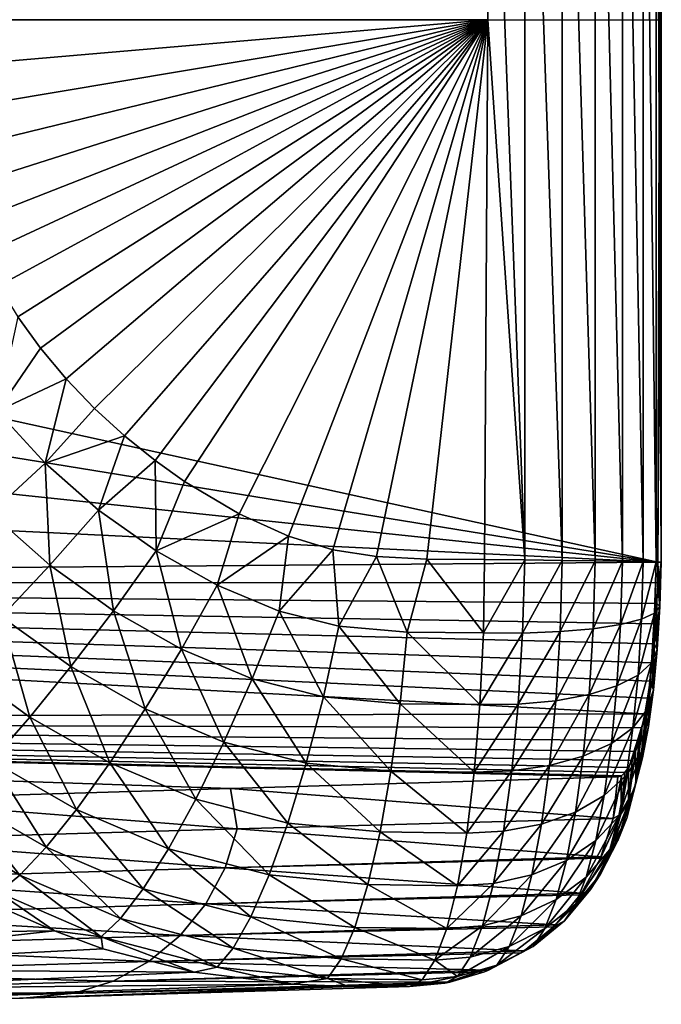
# Model space of a CAD drawing. Header units: metres. Extents: x -160 to 52, y -25 to 25.
# Tile 162 of 168: x 45.57 to 51.58, y -9.22 to 0. Entities that reach past the tile are written whole.
import ezdxf

# ---------------------------------------------------------------- set-up
doc = ezdxf.new("R2010")
doc.units = ezdxf.units.M
doc.layers.add('solid_509089_SW0001', color=7, linetype='CONTINUOUS')

msp = doc.modelspace()

# ---------------------------------------------------------------- linework, layer by layer
at = {"layer": 'solid_509089_SW0001'}
for points in [[(51.214333, 5.071751, 109.850349), (50.958622, 5.067896, 110.148041), (51.214336, -5.071765, 109.850349)], [(51.406994, 5.074914, 109.508453), (51.214333, 5.071751, 109.850349), (51.406994, -5.074929, 109.508446)], [(51.214333, 5.071751, 109.850349), (51.214336, -5.071765, 109.850349), (51.406994, -5.074929, 109.508446)], [(51.529179, 5.077265, 109.135506), (51.406994, 5.074914, 109.508453), (51.529179, -5.077279, 109.135498)], [(51.406994, 5.074914, 109.508453), (51.406994, -5.074929, 109.508446), (51.529179, -5.077279, 109.135498)], [(51.576187, 5.078712, 108.745872), (51.529179, 5.077265, 109.135506), (51.576187, -5.078726, 108.745872)], [(51.529179, 5.077265, 109.135506), (51.529179, -5.077279, 109.135498), (51.576187, -5.078726, 108.745872)], [(51.576187, 5.078712, 108.745872), (51.546276, -5.079215, 108.354942), (51.578033, -0.000007, 108.349342)], [(51.576187, 5.078712, 108.745872), (51.576187, -5.078726, 108.745872), (51.546276, -5.079215, 108.354942)], [(44.68808, -0.000008, 111.595085), (49.955715, -0.000008, 110.66626), (49.924114, 5.053803, 110.671829)], [(44.731598, 0.451551, 111.58741), (44.68808, -0.000008, 111.595085), (49.924114, 5.053803, 110.671829)], [(50.299469, 5.058729, 110.567085), (49.924114, 5.053803, 110.671829), (50.299469, -5.058743, 110.567085)], [(50.299469, -5.058743, 110.567085), (49.924114, 5.053803, 110.671829), (49.955715, -0.000008, 110.66626)], [(50.6497, 5.063499, 110.39006), (50.299469, 5.058729, 110.567085), (50.6497, -5.063514, 110.39006)], [(50.299469, 5.058729, 110.567085), (50.299469, -5.058743, 110.567085), (50.6497, -5.063514, 110.39006)], [(50.958622, 5.067896, 110.148041), (50.6497, 5.063499, 110.39006), (50.958622, -5.067911, 110.148041)], [(50.6497, 5.063499, 110.39006), (50.6497, -5.063514, 110.39006), (50.958622, -5.067911, 110.148041)], [(50.958622, 5.067896, 110.148041), (50.958622, -5.067911, 110.148041), (51.214336, -5.071765, 109.850349)], [(51.546276, -5.079215, 108.354942), (28.431429, -1.32112, -22.908987), (28.426889, 0.000006, -22.947298)], [(51.578033, -0.000007, 108.349342), (51.546276, -5.079215, 108.354942), (28.426889, 0.000006, -22.947298)], [(44.68808, -0.000008, 111.595085), (44.73159, -0.451615, 111.58741), (49.955715, -0.000008, 110.66626)], [(44.73159, -0.451615, 111.58741), (44.794037, -0.864983, 111.576401), (49.955715, -0.000008, 110.66626)], [(44.794037, -0.864983, 111.576401), (44.875404, -1.24026, 111.56205), (49.955715, -0.000008, 110.66626)], [(44.875404, -1.24026, 111.56205), (44.974667, -1.586867, 111.544548), (49.955715, -0.000008, 110.66626)], [(44.974667, -1.586867, 111.544548), (45.090893, -1.906964, 111.524055), (49.955715, -0.000008, 110.66626)], [(45.090893, -1.906964, 111.524055), (45.221138, -2.200969, 111.501091), (49.955715, -0.000008, 110.66626)], [(45.221138, -2.200969, 111.501091), (45.375805, -2.491046, 111.473816), (49.955715, -0.000008, 110.66626)], [(45.375805, -2.491046, 111.473816), (45.557228, -2.781316, 111.441826), (49.955715, -0.000008, 110.66626)], [(45.557228, -2.781316, 111.441826), (45.769722, -3.074393, 111.404358), (49.955715, -0.000008, 110.66626)], [(45.769722, -3.074393, 111.404358), (46.009388, -3.362359, 111.362099), (49.955715, -0.000008, 110.66626)], [(46.009388, -3.362359, 111.362099), (46.274857, -3.640695, 111.315292), (49.955715, -0.000008, 110.66626)], [(46.274857, -3.640695, 111.315292), (46.554619, -3.897638, 111.265961), (49.955715, -0.000008, 110.66626)], [(46.554619, -3.897638, 111.265961), (46.840836, -4.128929, 111.215492), (49.955715, -0.000008, 110.66626)], [(46.840836, -4.128929, 111.215492), (47.114635, -4.323468, 111.167213), (49.955715, -0.000008, 110.66626)], [(47.114635, -4.323468, 111.167213), (47.627178, -4.626386, 111.076843), (49.955715, -0.000008, 110.66626)], [(47.627178, -4.626386, 111.076843), (48.089916, -4.836208, 110.995247), (49.955715, -0.000008, 110.66626)], [(48.089916, -4.836208, 110.995247), (48.503326, -4.964715, 110.922356), (49.955715, -0.000008, 110.66626)], [(48.503326, -4.964715, 110.922356), (48.911285, -5.027077, 110.850418), (49.955715, -0.000008, 110.66626)], [(48.911285, -5.027077, 110.850418), (49.385059, -5.052001, 110.766876), (49.955715, -0.000008, 110.66626)], [(49.385059, -5.052001, 110.766876), (49.924114, -5.053819, 110.671829), (49.955715, -0.000008, 110.66626)], [(50.299469, -5.058743, 110.567085), (49.955715, -0.000008, 110.66626), (49.924114, -5.053819, 110.671829)], [(51.546276, -5.079215, 108.354942), (28.445114, -2.642415, -22.793682), (28.431429, -1.32112, -22.908987)], [(51.546276, -5.079215, 108.354942), (28.468019, -3.95931, -22.601194), (28.445114, -2.642415, -22.793682)], [(45.361607, -3.666738, 111.415878), (45.769722, -3.074393, 111.404358), (45.557228, -2.781316, 111.441826)], [(45.361607, -3.666738, 111.415878), (46.009388, -3.362359, 111.362099), (45.769722, -3.074393, 111.404358)], [(45.361607, -3.666738, 111.415878), (45.812035, -4.153061, 111.336456), (46.009388, -3.362359, 111.362099)], [(45.812035, -4.153061, 111.336456), (46.274857, -3.640695, 111.315292), (46.009388, -3.362359, 111.362099)], [(45.304489, -4.620456, 111.244492), (45.812035, -4.153061, 111.336456), (45.361607, -3.666738, 111.415878)], [(45.812035, -4.153061, 111.336456), (46.554619, -3.897638, 111.265961), (46.274857, -3.640695, 111.315292)], [(51.546276, -5.079215, 108.354942), (28.500273, -5.265942, -22.331493), (28.468019, -3.95931, -22.601194)], [(45.812035, -4.153061, 111.336456), (46.311424, -4.591607, 111.248398), (46.554619, -3.897638, 111.265961)], [(46.311424, -4.591607, 111.248398), (46.840836, -4.128929, 111.215492), (46.554619, -3.897638, 111.265961)], [(46.311424, -4.591607, 111.248398), (46.850662, -4.975053, 111.153313), (46.840836, -4.128929, 111.215492)], [(46.850662, -4.975053, 111.153313), (47.114635, -4.323468, 111.167213), (46.840836, -4.128929, 111.215492)], [(45.304489, -4.620456, 111.244492), (45.855118, -5.107346, 111.1474), (45.812035, -4.153061, 111.336456)], [(45.855118, -5.107346, 111.1474), (46.311424, -4.591607, 111.248398), (45.812035, -4.153061, 111.336456)], [(46.850662, -4.975053, 111.153313), (47.627178, -4.626386, 111.076843), (47.114635, -4.323468, 111.167213)], [(45.855118, -5.107346, 111.1474), (46.45129, -5.534044, 111.042282), (46.311424, -4.591607, 111.248398)], [(46.45129, -5.534044, 111.042282), (46.850662, -4.975053, 111.153313), (46.311424, -4.591607, 111.248398)], [(45.403671, -5.590343, 110.930016), (45.855118, -5.107346, 111.1474), (45.304489, -4.620456, 111.244492)], [(46.850662, -4.975053, 111.153313), (47.421974, -5.295856, 111.052574), (47.627178, -4.626386, 111.076843)], [(47.421974, -5.295856, 111.052574), (48.089916, -4.836208, 110.995247), (47.627178, -4.626386, 111.076843)], [(47.421974, -5.295856, 111.052574), (48.002323, -5.537835, 110.950249), (48.089916, -4.836208, 110.995247)], [(48.002323, -5.537835, 110.950249), (48.503326, -4.964715, 110.922356), (48.089916, -4.836208, 110.995247)], [(46.45129, -5.534044, 111.042282), (47.086563, -5.893137, 110.93026), (46.850662, -4.975053, 111.153313)], [(47.086563, -5.893137, 110.93026), (47.421974, -5.295856, 111.052574), (46.850662, -4.975053, 111.153313)], [(48.002323, -5.537835, 110.950249), (48.560604, -5.677398, 110.851807), (48.503326, -4.964715, 110.922356)], [(48.560604, -5.677398, 110.851807), (48.911285, -5.027077, 110.850418), (48.503326, -4.964715, 110.922356)], [(48.560604, -5.677398, 110.851807), (49.200623, -5.734558, 110.738953), (48.911285, -5.027077, 110.850418)], [(49.200623, -5.734558, 110.738953), (49.385059, -5.052001, 110.766876), (48.911285, -5.027077, 110.850418)], [(49.200623, -5.734558, 110.738953), (49.912888, -5.741378, 110.613365), (49.385059, -5.052001, 110.766876)], [(49.912888, -5.741378, 110.613365), (49.924114, -5.053819, 110.671829), (49.385059, -5.052001, 110.766876)], [(50.299469, -5.058743, 110.567085), (49.924114, -5.053819, 110.671829), (49.912888, -5.741378, 110.613365)], [(50.299469, -5.058743, 110.567085), (49.912888, -5.741378, 110.613365), (50.280067, -5.744353, 110.509758)], [(50.299469, -5.058743, 110.567085), (50.280067, -5.744353, 110.509758), (50.6497, -5.063514, 110.39006)], [(50.280067, -5.744353, 110.509758), (50.630856, -5.729821, 110.334373), (50.6497, -5.063514, 110.39006)], [(50.6497, -5.063514, 110.39006), (50.630856, -5.729821, 110.334373), (50.958622, -5.067911, 110.148041)], [(50.630856, -5.729821, 110.334373), (50.940681, -5.702583, 110.095024), (50.958622, -5.067911, 110.148041)], [(50.958622, -5.067911, 110.148041), (50.940681, -5.702583, 110.095024), (51.214336, -5.071765, 109.850349)], [(51.546276, -5.079215, 108.354942), (51.542194, -5.272794, 108.346222), (28.500273, -5.265942, -22.331493)], [(45.403671, -5.590343, 110.930016), (46.053116, -6.057769, 110.815506), (45.855118, -5.107346, 111.1474)], [(46.053116, -6.057769, 110.815506), (46.45129, -5.534044, 111.042282), (45.855118, -5.107346, 111.1474)], [(50.940681, -5.702583, 110.095024), (51.197617, -5.663687, 109.800934), (51.214336, -5.071765, 109.850349)], [(51.214336, -5.071765, 109.850349), (51.197617, -5.663687, 109.800934), (51.406994, -5.074929, 109.508446)], [(51.197617, -5.663687, 109.800934), (51.391769, -5.614631, 109.463417), (51.406994, -5.074929, 109.508446)], [(51.406994, -5.074929, 109.508446), (51.391769, -5.614631, 109.463417), (51.529179, -5.077279, 109.135498)], [(51.391769, -5.614631, 109.463417), (51.515659, -5.557305, 109.095474), (51.529179, -5.077279, 109.135498)], [(51.529179, -5.077279, 109.135498), (51.515659, -5.557305, 109.095474), (51.576187, -5.078726, 108.745872)], [(51.515659, -5.557305, 109.095474), (51.564518, -5.493915, 108.711266), (51.576187, -5.078726, 108.745872)], [(51.564518, -5.493915, 108.711266), (51.542194, -5.272794, 108.346222), (51.546276, -5.079215, 108.354942)], [(51.576187, -5.078726, 108.745872), (51.564518, -5.493915, 108.711266), (51.546276, -5.079215, 108.354942)], [(51.424736, -6.498399, 107.783943), (28.541954, -6.556033, -21.985313), (28.500273, -5.265942, -22.331493)], [(51.449936, -6.351739, 107.913292), (51.424736, -6.498399, 107.783943), (28.500273, -5.265942, -22.331493)], [(51.472721, -6.192466, 108.028137), (51.449936, -6.351739, 107.913292), (28.500273, -5.265942, -22.331493)], [(51.492794, -6.022345, 108.127007), (51.472721, -6.192466, 108.028137), (28.500273, -5.265942, -22.331493)], [(51.509945, -5.843221, 108.208969), (51.492794, -6.022345, 108.127007), (28.500273, -5.265942, -22.331493)], [(51.524002, -5.656761, 108.273262), (51.509945, -5.843221, 108.208969), (28.500273, -5.265942, -22.331493)], [(51.534763, -5.465715, 108.318993), (51.524002, -5.656761, 108.273262), (28.500273, -5.265942, -22.331493)], [(51.542194, -5.272794, 108.346222), (51.534763, -5.465715, 108.318993), (28.500273, -5.265942, -22.331493)], [(47.086563, -5.893137, 110.93026), (47.747932, -6.170869, 110.813644), (47.421974, -5.295856, 111.052574)], [(47.747932, -6.170869, 110.813644), (48.002323, -5.537835, 110.950249), (47.421974, -5.295856, 111.052574)], [(51.564518, -5.493915, 108.711266), (51.534763, -5.465715, 108.318993), (51.542194, -5.272794, 108.346222)], [(51.48756, -6.023388, 108.974617), (51.540287, -5.897044, 108.606812), (51.564518, -5.493915, 108.711266)], [(51.515659, -5.557305, 109.095474), (51.48756, -6.023388, 108.974617), (51.564518, -5.493915, 108.711266)], [(51.540287, -5.897044, 108.606812), (51.524002, -5.656761, 108.273262), (51.534763, -5.465715, 108.318993)], [(51.564518, -5.493915, 108.711266), (51.540287, -5.897044, 108.606812), (51.534763, -5.465715, 108.318993)], [(44.971146, -6.026333, 110.602753), (45.668629, -6.53069, 110.479767), (45.403671, -5.590343, 110.930016)], [(45.668629, -6.53069, 110.479767), (46.053116, -6.057769, 110.815506), (45.403671, -5.590343, 110.930016)], [(46.053116, -6.057769, 110.815506), (46.748226, -6.452948, 110.69294), (46.45129, -5.534044, 111.042282)], [(46.748226, -6.452948, 110.69294), (47.086563, -5.893137, 110.93026), (46.45129, -5.534044, 111.042282)], [(47.747932, -6.170869, 110.813644), (48.415638, -6.339761, 110.695908), (48.002323, -5.537835, 110.950249)], [(48.415638, -6.339761, 110.695908), (48.560604, -5.677398, 110.851807), (48.002323, -5.537835, 110.950249)], [(51.162834, -6.238416, 109.651733), (51.360107, -6.138658, 109.327454), (51.391769, -5.614631, 109.463417)], [(51.197617, -5.663687, 109.800934), (51.162834, -6.238416, 109.651733), (51.391769, -5.614631, 109.463417)], [(51.360107, -6.138658, 109.327454), (51.48756, -6.023388, 108.974617), (51.515659, -5.557305, 109.095474)], [(51.391769, -5.614631, 109.463417), (51.360107, -6.138658, 109.327454), (51.515659, -5.557305, 109.095474)], [(48.415638, -6.339761, 110.695908), (49.133457, -6.405928, 110.569344), (48.560604, -5.677398, 110.851807)], [(49.133457, -6.405928, 110.569344), (49.200623, -5.734558, 110.738953), (48.560604, -5.677398, 110.851807)], [(50.591614, -6.376774, 110.166252), (50.903339, -6.31882, 109.934967), (50.940681, -5.702583, 110.095024)], [(50.630856, -5.729821, 110.334373), (50.591614, -6.376774, 110.166252), (50.940681, -5.702583, 110.095024)], [(50.903339, -6.31882, 109.934967), (51.162834, -6.238416, 109.651733), (51.197617, -5.663687, 109.800934)], [(50.940681, -5.702583, 110.095024), (50.903339, -6.31882, 109.934967), (51.197617, -5.663687, 109.800934)], [(51.540287, -5.897044, 108.606812), (51.509945, -5.843221, 108.208969), (51.524002, -5.656761, 108.273262)], [(49.133457, -6.405928, 110.569344), (49.880524, -6.413723, 110.437614), (49.200623, -5.734558, 110.738953)], [(49.880524, -6.413723, 110.437614), (49.912888, -5.741378, 110.613365), (49.200623, -5.734558, 110.738953)], [(50.280067, -5.744353, 110.509758), (49.912888, -5.741378, 110.613365), (49.880524, -6.413723, 110.437614)], [(50.280067, -5.744353, 110.509758), (49.880524, -6.413723, 110.437614), (50.239658, -6.410047, 110.336678)], [(50.239658, -6.410047, 110.336678), (50.591614, -6.376774, 110.166252), (50.630856, -5.729821, 110.334373)], [(50.280067, -5.744353, 110.509758), (50.239658, -6.410047, 110.336678), (50.630856, -5.729821, 110.334373)], [(46.748226, -6.452948, 110.69294), (47.484795, -6.764229, 110.563057), (47.086563, -5.893137, 110.93026)], [(47.484795, -6.764229, 110.563057), (47.747932, -6.170869, 110.813644), (47.086563, -5.893137, 110.93026)], [(51.445789, -6.460611, 108.776474), (51.504272, -6.275209, 108.435555), (51.540287, -5.897044, 108.606812)], [(51.48756, -6.023388, 108.974617), (51.445789, -6.460611, 108.776474), (51.540287, -5.897044, 108.606812)], [(51.504272, -6.275209, 108.435555), (51.492794, -6.022345, 108.127007), (51.509945, -5.843221, 108.208969)], [(51.540287, -5.897044, 108.606812), (51.504272, -6.275209, 108.435555), (51.509945, -5.843221, 108.208969)], [(45.309925, -6.938817, 110.045151), (45.668629, -6.53069, 110.479767), (44.971146, -6.026333, 110.602753)], [(45.668629, -6.53069, 110.479767), (46.417706, -6.958619, 110.347687), (46.053116, -6.057769, 110.815506)], [(46.417706, -6.958619, 110.347687), (46.748226, -6.452948, 110.69294), (46.053116, -6.057769, 110.815506)], [(51.313034, -6.630239, 109.104546), (51.445789, -6.460611, 108.776474), (51.48756, -6.023388, 108.974617)], [(51.360107, -6.138658, 109.327454), (51.313034, -6.630239, 109.104546), (51.48756, -6.023388, 108.974617)], [(51.504272, -6.275209, 108.435555), (51.472721, -6.192466, 108.028137), (51.492794, -6.022345, 108.127007)], [(47.484795, -6.764229, 110.563057), (48.255013, -6.961109, 110.427246), (47.747932, -6.170869, 110.813644)], [(48.255013, -6.961109, 110.427246), (48.415638, -6.339761, 110.695908), (47.747932, -6.170869, 110.813644)], [(51.111118, -6.777562, 109.407112), (51.313034, -6.630239, 109.104546), (51.360107, -6.138658, 109.327454)], [(51.162834, -6.238416, 109.651733), (51.111118, -6.777562, 109.407112), (51.360107, -6.138658, 109.327454)], [(50.847813, -6.896905, 109.672539), (51.111118, -6.777562, 109.407112), (51.162834, -6.238416, 109.651733)], [(50.903339, -6.31882, 109.934967), (50.847813, -6.896905, 109.672539), (51.162834, -6.238416, 109.651733)], [(51.457634, -6.617256, 108.202629), (51.449936, -6.351739, 107.913292), (51.472721, -6.192466, 108.028137)], [(51.504272, -6.275209, 108.435555), (51.457634, -6.617256, 108.202629), (51.472721, -6.192466, 108.028137)], [(48.255013, -6.961109, 110.427246), (49.047653, -7.036173, 110.287483), (48.415638, -6.339761, 110.695908)], [(49.047653, -7.036173, 110.287483), (49.133457, -6.405928, 110.569344), (48.415638, -6.339761, 110.695908)], [(50.53326, -6.983675, 109.890602), (50.847813, -6.896905, 109.672539), (50.903339, -6.31882, 109.934967)], [(50.591614, -6.376774, 110.166252), (50.53326, -6.983675, 109.890602), (50.903339, -6.31882, 109.934967)], [(51.391705, -6.856081, 108.506996), (51.457634, -6.617256, 108.202629), (51.504272, -6.275209, 108.435555)], [(51.445789, -6.460611, 108.776474), (51.391705, -6.856081, 108.506996), (51.504272, -6.275209, 108.435555)], [(51.457634, -6.617256, 108.202629), (51.424736, -6.498399, 107.783943), (51.449936, -6.351739, 107.913292)], [(46.417706, -6.958619, 110.347687), (47.221626, -7.300231, 110.205933), (46.748226, -6.452948, 110.69294)], [(47.221626, -7.300231, 110.205933), (47.484795, -6.764229, 110.563057), (46.748226, -6.452948, 110.69294)], [(49.047653, -7.036173, 110.287483), (49.828049, -7.044936, 110.149879), (49.133457, -6.405928, 110.569344)], [(49.828049, -7.044936, 110.149879), (49.880524, -6.413723, 110.437614), (49.133457, -6.405928, 110.569344)], [(50.239658, -6.410047, 110.336678), (49.880524, -6.413723, 110.437614), (49.828049, -7.044936, 110.149879)], [(50.239658, -6.410047, 110.336678), (49.828049, -7.044936, 110.149879), (50.179569, -7.03453, 110.052902)], [(50.179569, -7.03453, 110.052902), (50.53326, -6.983675, 109.890602), (50.591614, -6.376774, 110.166252)], [(50.239658, -6.410047, 110.336678), (50.179569, -7.03453, 110.052902), (50.591614, -6.376774, 110.166252)], [(51.424736, -6.498399, 107.783943), (51.397343, -6.63131, 107.641159), (28.541954, -6.556033, -21.985313)], [(45.309925, -6.938817, 110.045151), (46.105526, -7.395129, 109.904861), (45.668629, -6.53069, 110.479767)], [(46.105526, -7.395129, 109.904861), (46.417706, -6.958619, 110.347687), (45.668629, -6.53069, 110.479767)], [(51.252087, -7.074879, 108.801361), (51.391705, -6.856081, 108.506996), (51.445789, -6.460611, 108.776474)], [(51.313034, -6.630239, 109.104546), (51.252087, -7.074879, 108.801361), (51.445789, -6.460611, 108.776474)], [(51.401897, -6.912918, 107.915154), (51.397343, -6.63131, 107.641159), (51.424736, -6.498399, 107.783943)], [(51.457634, -6.617256, 108.202629), (51.401897, -6.912918, 107.915154), (51.424736, -6.498399, 107.783943)], [(47.546543, -7.198407, 85.858658), (44.1064, -7.301301, 66.359367), (28.541954, -6.556033, -21.985313)], [(51.170666, -7.08964, 106.400894), (47.546543, -7.198407, 85.858658), (28.541954, -6.556033, -21.985313)], [(51.204178, -7.079349, 106.589897), (51.170666, -7.08964, 106.400894), (28.541954, -6.556033, -21.985313)], [(51.237892, -7.050257, 106.778122), (51.204178, -7.079349, 106.589897), (28.541954, -6.556033, -21.985313)], [(51.271587, -7.002396, 106.964386), (51.237892, -7.050257, 106.778122), (28.541954, -6.556033, -21.985313)], [(51.304794, -6.93573, 107.146027), (51.271587, -7.002396, 106.964386), (28.541954, -6.556033, -21.985313)], [(51.337025, -6.851128, 107.320419), (51.304794, -6.93573, 107.146027), (28.541954, -6.556033, -21.985313)], [(51.367985, -6.749352, 107.486031), (51.337025, -6.851128, 107.320419), (28.541954, -6.556033, -21.985313)], [(51.397343, -6.63131, 107.641159), (51.367985, -6.749352, 107.486031), (28.541954, -6.556033, -21.985313)], [(51.044159, -7.265227, 109.074409), (51.252087, -7.074879, 108.801361), (51.313034, -6.630239, 109.104546)], [(51.111118, -6.777562, 109.407112), (51.044159, -7.265227, 109.074409), (51.313034, -6.630239, 109.104546)], [(51.327084, -7.197926, 108.174377), (51.401897, -6.912918, 107.915154), (51.457634, -6.617256, 108.202629)], [(51.391705, -6.856081, 108.506996), (51.327084, -7.197926, 108.174377), (51.457634, -6.617256, 108.202629)], [(51.338856, -7.15317, 107.581772), (51.367985, -6.749352, 107.486031), (51.397343, -6.63131, 107.641159)], [(51.401897, -6.912918, 107.915154), (51.338856, -7.15317, 107.581772), (51.397343, -6.63131, 107.641159)], [(47.221626, -7.300231, 110.205933), (48.084293, -7.522762, 110.053825), (47.484795, -6.764229, 110.563057)], [(48.084293, -7.522762, 110.053825), (48.255013, -6.961109, 110.427246), (47.484795, -6.764229, 110.563057)], [(50.775925, -7.419795, 109.31562), (51.044159, -7.265227, 109.074409), (51.111118, -6.777562, 109.407112)], [(50.847813, -6.896905, 109.672539), (50.775925, -7.419795, 109.31562), (51.111118, -6.777562, 109.407112)], [(51.338856, -7.15317, 107.581772), (51.337025, -6.851128, 107.320419), (51.367985, -6.749352, 107.486031)], [(50.45771, -7.53263, 109.515694), (50.775925, -7.419795, 109.31562), (50.847813, -6.896905, 109.672539)], [(50.53326, -6.983675, 109.890602), (50.45771, -7.53263, 109.515694), (50.847813, -6.896905, 109.672539)], [(51.179279, -7.459233, 108.427155), (51.327084, -7.197926, 108.174377), (51.391705, -6.856081, 108.506996)], [(51.252087, -7.074879, 108.801361), (51.179279, -7.459233, 108.427155), (51.391705, -6.856081, 108.506996)], [(51.254013, -7.475711, 107.788635), (51.338856, -7.15317, 107.581772), (51.401897, -6.912918, 107.915154)], [(51.327084, -7.197926, 108.174377), (51.254013, -7.475711, 107.788635), (51.401897, -6.912918, 107.915154)], [(51.270504, -7.330849, 107.212509), (51.304794, -6.93573, 107.146027), (51.337025, -6.851128, 107.320419)], [(51.338856, -7.15317, 107.581772), (51.270504, -7.330849, 107.212509), (51.337025, -6.851128, 107.320419)], [(44.9883, -7.270111, 109.524712), (45.821629, -7.74954, 109.377769), (45.309925, -6.938817, 110.045151)], [(45.821629, -7.74954, 109.377769), (46.105526, -7.395129, 109.904861), (45.309925, -6.938817, 110.045151)], [(46.105526, -7.395129, 109.904861), (46.967171, -7.762944, 109.75293), (46.417706, -6.958619, 110.347687)], [(46.967171, -7.762944, 109.75293), (47.221626, -7.300231, 110.205933), (46.417706, -6.958619, 110.347687)], [(48.084293, -7.522762, 110.053825), (48.946037, -7.606242, 109.901878), (48.255013, -6.961109, 110.427246)], [(48.946037, -7.606242, 109.901878), (49.047653, -7.036173, 110.287483), (48.255013, -6.961109, 110.427246)], [(50.101772, -7.599389, 109.666946), (50.45771, -7.53263, 109.515694), (50.53326, -6.983675, 109.890602)], [(50.179569, -7.03453, 110.052902), (50.101772, -7.599389, 109.666946), (50.53326, -6.983675, 109.890602)], [(51.198895, -7.440592, 106.81797), (51.237892, -7.050257, 106.778122), (51.271587, -7.002396, 106.964386)], [(51.270504, -7.330849, 107.212509), (51.198895, -7.440592, 106.81797), (51.271587, -7.002396, 106.964386)], [(51.270504, -7.330849, 107.212509), (51.271587, -7.002396, 106.964386), (51.304794, -6.93573, 107.146027)], [(51.126369, -7.479073, 106.410767), (47.546543, -7.198407, 85.858658), (51.170666, -7.08964, 106.400894)], [(48.946037, -7.606242, 109.901878), (49.757145, -7.615931, 109.758858), (49.047653, -7.036173, 110.287483)], [(49.757145, -7.615931, 109.758858), (49.828049, -7.044936, 110.149879), (49.047653, -7.036173, 110.287483)], [(50.179569, -7.03453, 110.052902), (49.828049, -7.044936, 110.149879), (49.757145, -7.615931, 109.758858)], [(50.179569, -7.03453, 110.052902), (49.757145, -7.615931, 109.758858), (50.101772, -7.599389, 109.666946)], [(50.964176, -7.686776, 108.66375), (51.179279, -7.459233, 108.427155), (51.252087, -7.074879, 108.801361)], [(51.044159, -7.265227, 109.074409), (50.964176, -7.686776, 108.66375), (51.252087, -7.074879, 108.801361)], [(51.126369, -7.479073, 106.410767), (51.170666, -7.08964, 106.400894), (51.204178, -7.079349, 106.589897)], [(51.198895, -7.440592, 106.81797), (51.126369, -7.479073, 106.410767), (51.204178, -7.079349, 106.589897)], [(51.198895, -7.440592, 106.81797), (51.204178, -7.079349, 106.589897), (51.237892, -7.050257, 106.778122)], [(51.174816, -7.681152, 107.361359), (51.270504, -7.330849, 107.212509), (51.338856, -7.15317, 107.581772)], [(51.254013, -7.475711, 107.788635), (51.174816, -7.681152, 107.361359), (51.338856, -7.15317, 107.581772)], [(47.609028, -7.575386, 86.462868), (44.1064, -7.301301, 66.359367), (47.546543, -7.198407, 85.858658)], [(44.713882, -7.514826, 108.93412), (45.575058, -8.011374, 108.782272), (44.9883, -7.270111, 109.524712)], [(45.575058, -8.011374, 108.782272), (45.821629, -7.74954, 109.377769), (44.9883, -7.270111, 109.524712)], [(51.126369, -7.479073, 106.410767), (47.609028, -7.575386, 86.462868), (47.546543, -7.198407, 85.858658)], [(50.690056, -7.871795, 108.875061), (50.964176, -7.686776, 108.66375), (51.044159, -7.265227, 109.074409)], [(50.775925, -7.419795, 109.31562), (50.690056, -7.871795, 108.875061), (51.044159, -7.265227, 109.074409)], [(51.096966, -7.771564, 107.993164), (51.254013, -7.475711, 107.788635), (51.327084, -7.197926, 108.174377)], [(51.179279, -7.459233, 108.427155), (51.096966, -7.771564, 107.993164), (51.327084, -7.197926, 108.174377)], [(44.086529, -7.679173, 66.495338), (44.1064, -7.301301, 66.359367), (47.609028, -7.575386, 86.462868)], [(46.967171, -7.762944, 109.75293), (47.909473, -8.007875, 109.586777), (47.221626, -7.300231, 110.205933)], [(47.909473, -8.007875, 109.586777), (48.084293, -7.522762, 110.053825), (47.221626, -7.300231, 110.205933)], [(51.091888, -7.808045, 106.904831), (51.198895, -7.440592, 106.81797), (51.270504, -7.330849, 107.212509)], [(51.174816, -7.681152, 107.361359), (51.091888, -7.808045, 106.904831), (51.270504, -7.330849, 107.212509)], [(45.821629, -7.74954, 109.377769), (46.729874, -8.138641, 109.217621), (46.105526, -7.395129, 109.904861)], [(46.729874, -8.138641, 109.217621), (46.967171, -7.762944, 109.75293), (46.105526, -7.395129, 109.904861)], [(50.367477, -8.007164, 109.05294), (50.690056, -7.871795, 108.875061), (50.775925, -7.419795, 109.31562)], [(50.45771, -7.53263, 109.515694), (50.367477, -8.007164, 109.05294), (50.775925, -7.419795, 109.31562)], [(50.873768, -8.029336, 108.187477), (51.096966, -7.771564, 107.993164), (51.179279, -7.459233, 108.427155)], [(50.964176, -7.686776, 108.66375), (50.873768, -8.029336, 108.187477), (51.179279, -7.459233, 108.427155)], [(51.198895, -7.440592, 106.81797), (51.007942, -7.852537, 106.433632), (51.013302, -7.839887, 106.432625)], [(51.091888, -7.808045, 106.904831), (51.007942, -7.852537, 106.433632), (51.198895, -7.440592, 106.81797)], [(51.198895, -7.440592, 106.81797), (51.013302, -7.839887, 106.432625), (51.126369, -7.479073, 106.410767)], [(45.373627, -8.172899, 108.136307), (45.575058, -8.011374, 108.782272), (44.713882, -7.514826, 108.93412)], [(51.126369, -7.479073, 106.410767), (51.013302, -7.839887, 106.432625), (47.609028, -7.575386, 86.462868)], [(47.909473, -8.007875, 109.586777), (48.831989, -8.098909, 109.424118), (48.084293, -7.522762, 110.053825)], [(48.831989, -8.098909, 109.424118), (48.946037, -7.606242, 109.901878), (48.084293, -7.522762, 110.053825)], [(50.008858, -8.087671, 109.190544), (50.367477, -8.007164, 109.05294), (50.45771, -7.53263, 109.515694)], [(50.101772, -7.599389, 109.666946), (50.008858, -8.087671, 109.190544), (50.45771, -7.53263, 109.515694)], [(51.007782, -8.002557, 107.512436), (51.174816, -7.681152, 107.361359), (51.254013, -7.475711, 107.788635)], [(51.096966, -7.771564, 107.993164), (51.007782, -8.002557, 107.512436), (51.254013, -7.475711, 107.788635)], [(44.086529, -7.679173, 66.495338), (47.609028, -7.575386, 86.462868), (47.49543, -7.941836, 86.484833)], [(51.013302, -7.839887, 106.432625), (47.49543, -7.941836, 86.484833), (47.609028, -7.575386, 86.462868)], [(48.831989, -8.098909, 109.424118), (49.67009, -8.109438, 109.276337), (48.946037, -7.606242, 109.901878)], [(49.67009, -8.109438, 109.276337), (49.757145, -7.615931, 109.758858), (48.946037, -7.606242, 109.901878)], [(50.101772, -7.599389, 109.666946), (49.757145, -7.615931, 109.758858), (49.67009, -8.109438, 109.276337)], [(50.101772, -7.599389, 109.666946), (49.67009, -8.109438, 109.276337), (50.008858, -8.087671, 109.190544)], [(43.973507, -8.044638, 66.517197), (44.086529, -7.679173, 66.495338), (47.49543, -7.941836, 86.484833)], [(50.593006, -8.239102, 108.364105), (50.873768, -8.029336, 108.187477), (50.964176, -7.686776, 108.66375)], [(50.690056, -7.871795, 108.875061), (50.593006, -8.239102, 108.364105), (50.964176, -7.686776, 108.66375)], [(50.914421, -8.145235, 106.998779), (51.091888, -7.808045, 106.904831), (51.174816, -7.681152, 107.361359)], [(51.007782, -8.002557, 107.512436), (50.914421, -8.145235, 106.998779), (51.174816, -7.681152, 107.361359)], [(45.575058, -8.011374, 108.782272), (46.517578, -8.416208, 108.616074), (45.821629, -7.74954, 109.377769)], [(46.517578, -8.416208, 108.616074), (46.729874, -8.138641, 109.217621), (45.821629, -7.74954, 109.377769)], [(46.729874, -8.138641, 109.217621), (47.736675, -8.401922, 109.040092), (46.967171, -7.762944, 109.75293)], [(47.736675, -8.401922, 109.040092), (47.909473, -8.007875, 109.586777), (46.967171, -7.762944, 109.75293)], [(50.775829, -8.282687, 107.659912), (51.007782, -8.002557, 107.512436), (51.096966, -7.771564, 107.993164)], [(50.873768, -8.029336, 108.187477), (50.775829, -8.282687, 107.659912), (51.096966, -7.771564, 107.993164)], [(51.091888, -7.808045, 106.904831), (50.81995, -8.195261, 106.468613), (50.831566, -8.178066, 106.466476)], [(50.914421, -8.145235, 106.998779), (50.81995, -8.195261, 106.468613), (51.091888, -7.808045, 106.904831)], [(51.091888, -7.808045, 106.904831), (50.831566, -8.178066, 106.466476), (51.007942, -7.852537, 106.433632)], [(51.013302, -7.839887, 106.432625), (51.007942, -7.852537, 106.433632), (47.49543, -7.941836, 86.484833)], [(51.007942, -7.852537, 106.433632), (50.831566, -8.178066, 106.466476), (47.49543, -7.941836, 86.484833)], [(50.265495, -8.392785, 108.516228), (50.593006, -8.239102, 108.364105), (50.690056, -7.871795, 108.875061)], [(50.367477, -8.007164, 109.05294), (50.265495, -8.392785, 108.516228), (50.690056, -7.871795, 108.875061)], [(43.973507, -8.044638, 66.517197), (47.49543, -7.941836, 86.484833), (47.314884, -8.279397, 86.518456)], [(45.373627, -8.172899, 108.136307), (46.337227, -8.587442, 107.9664), (45.575058, -8.011374, 108.782272)], [(46.337227, -8.587442, 107.9664), (46.517578, -8.416208, 108.616074), (45.575058, -8.011374, 108.782272)], [(50.831566, -8.178066, 106.466476), (47.314884, -8.279397, 86.518456), (47.49543, -7.941836, 86.484833)], [(47.736675, -8.401922, 109.040092), (48.70929, -8.499292, 108.868599), (47.909473, -8.007875, 109.586777)], [(48.70929, -8.499292, 108.868599), (48.831989, -8.098909, 109.424118), (47.909473, -8.007875, 109.586777)], [(49.903847, -8.484466, 108.638008), (50.265495, -8.392785, 108.516228), (50.367477, -8.007164, 109.05294)], [(50.008858, -8.087671, 109.190544), (49.903847, -8.484466, 108.638008), (50.367477, -8.007164, 109.05294)], [(50.673328, -8.439178, 107.096199), (50.914421, -8.145235, 106.998779), (51.007782, -8.002557, 107.512436)], [(50.775829, -8.282687, 107.659912), (50.673328, -8.439178, 107.096199), (51.007782, -8.002557, 107.512436)], [(43.793903, -8.381446, 66.550652), (43.973507, -8.044638, 66.517197), (47.314884, -8.279397, 86.518456)], [(48.70929, -8.499292, 108.868599), (49.569633, -8.51053, 108.716896), (48.831989, -8.098909, 109.424118)], [(49.569633, -8.51053, 108.716896), (49.67009, -8.109438, 109.276337), (48.831989, -8.098909, 109.424118)], [(50.008858, -8.087671, 109.190544), (49.67009, -8.109438, 109.276337), (49.569633, -8.51053, 108.716896)], [(50.008858, -8.087671, 109.190544), (49.569633, -8.51053, 108.716896), (49.903847, -8.484466, 108.638008)], [(50.487888, -8.510757, 107.798111), (50.775829, -8.282687, 107.659912), (50.873768, -8.029336, 108.187477)], [(50.593006, -8.239102, 108.364105), (50.487888, -8.510757, 107.798111), (50.873768, -8.029336, 108.187477)], [(45.373627, -8.172899, 108.136307), (45.422089, -8.323303, 107.461769), (45.898281, -8.533167, 107.370003)], [(45.373627, -8.172899, 108.136307), (45.898281, -8.533167, 107.370003), (46.337227, -8.587442, 107.9664)], [(46.517578, -8.416208, 108.616074), (47.571934, -8.693133, 108.430168), (46.729874, -8.138641, 109.217621)], [(47.571934, -8.693133, 108.430168), (47.736675, -8.401922, 109.040092), (46.729874, -8.138641, 109.217621)], [(50.831566, -8.178066, 106.466476), (50.81995, -8.195261, 106.468613), (47.314884, -8.279397, 86.518456)], [(50.81995, -8.195261, 106.468613), (50.589294, -8.474511, 106.51078), (47.314884, -8.279397, 86.518456)], [(50.914421, -8.145235, 106.998779), (50.56963, -8.494046, 106.514351), (50.589294, -8.474511, 106.51078)], [(50.673328, -8.439178, 107.096199), (50.56963, -8.494046, 106.514351), (50.914421, -8.145235, 106.998779)], [(50.914421, -8.145235, 106.998779), (50.589294, -8.474511, 106.51078), (50.81995, -8.195261, 106.468613)], [(43.793903, -8.381446, 66.550652), (47.314884, -8.279397, 86.518456), (47.074066, -8.575605, 86.5625)], [(50.589294, -8.474511, 106.51078), (47.074066, -8.575605, 86.5625), (47.314884, -8.279397, 86.518456)], [(50.155045, -8.677985, 107.921707), (50.487888, -8.510757, 107.798111), (50.593006, -8.239102, 108.364105)], [(50.265495, -8.392785, 108.516228), (50.155045, -8.677985, 107.921707), (50.593006, -8.239102, 108.364105)], [(50.377888, -8.678557, 107.193336), (50.673328, -8.439178, 107.096199), (50.775829, -8.282687, 107.659912)], [(50.487888, -8.510757, 107.798111), (50.377888, -8.678557, 107.193336), (50.775829, -8.282687, 107.659912)], [(45.898281, -8.533167, 107.370003), (45.422089, -8.323303, 107.461769), (41.755165, -8.580734, 87.297905)], [(43.55431, -8.677236, 66.594475), (43.793903, -8.381446, 66.550652), (47.074066, -8.575605, 86.5625)], [(46.337227, -8.587442, 107.9664), (47.420872, -8.872817, 107.775322), (46.517578, -8.416208, 108.616074)], [(47.420872, -8.872817, 107.775322), (47.571934, -8.693133, 108.430168), (46.517578, -8.416208, 108.616074)], [(50.589294, -8.474511, 106.51078), (50.56963, -8.494046, 106.514351), (47.074066, -8.575605, 86.5625)], [(47.571934, -8.693133, 108.430168), (48.581978, -8.795298, 108.252068), (47.736675, -8.401922, 109.040092)], [(48.581978, -8.795298, 108.252068), (48.70929, -8.499292, 108.868599), (47.736675, -8.401922, 109.040092)], [(49.790123, -8.777931, 108.025948), (50.155045, -8.677985, 107.921707), (50.265495, -8.392785, 108.516228)], [(49.903847, -8.484466, 108.638008), (49.790123, -8.777931, 108.025948), (50.265495, -8.392785, 108.516228)], [(50.673328, -8.439178, 107.096199), (50.266628, -8.73739, 106.569099), (50.295479, -8.718212, 106.563904)], [(50.377888, -8.678557, 107.193336), (50.266628, -8.73739, 106.569099), (50.673328, -8.439178, 107.096199)], [(50.673328, -8.439178, 107.096199), (50.295479, -8.718212, 106.563904), (50.56963, -8.494046, 106.514351)], [(45.898281, -8.533167, 107.370003), (41.755165, -8.580734, 87.297905), (42.700832, -8.887353, 87.131157)], [(46.353065, -8.699855, 107.282684), (45.898281, -8.533167, 107.370003), (42.700832, -8.887353, 87.131157)], [(46.337227, -8.587442, 107.9664), (45.898281, -8.533167, 107.370003), (46.353065, -8.699855, 107.282684)], [(50.56963, -8.494046, 106.514351), (50.295479, -8.718212, 106.563904), (47.074066, -8.575605, 86.5625)], [(48.581978, -8.795298, 108.252068), (49.458946, -8.807076, 108.097435), (48.70929, -8.499292, 108.868599)], [(49.458946, -8.807076, 108.097435), (49.569633, -8.51053, 108.716896), (48.70929, -8.499292, 108.868599)], [(49.903847, -8.484466, 108.638008), (49.569633, -8.51053, 108.716896), (49.458946, -8.807076, 108.097435)], [(49.903847, -8.484466, 108.638008), (49.458946, -8.807076, 108.097435), (49.790123, -8.777931, 108.025948)], [(50.039482, -8.854153, 107.286446), (50.377888, -8.678557, 107.193336), (50.487888, -8.510757, 107.798111)], [(50.155045, -8.677985, 107.921707), (50.039482, -8.854153, 107.286446), (50.487888, -8.510757, 107.798111)], [(43.55431, -8.677236, 66.594475), (47.074066, -8.575605, 86.5625), (46.78186, -8.819527, 86.615334)], [(46.337227, -8.587442, 107.9664), (46.353065, -8.699855, 107.282684), (47.204884, -8.92026, 107.120918)], [(46.337227, -8.587442, 107.9664), (47.204884, -8.92026, 107.120918), (47.420872, -8.872817, 107.775322)], [(50.295479, -8.718212, 106.563904), (46.78186, -8.819527, 86.615334), (47.074066, -8.575605, 86.5625)], [(47.204884, -8.92026, 107.120918), (46.353065, -8.699855, 107.282684), (42.700832, -8.887353, 87.131157)], [(43.263523, -8.921151, 66.647057), (43.55431, -8.677236, 66.594475), (46.78186, -8.819527, 86.615334)], [(50.295479, -8.718212, 106.563904), (50.266628, -8.73739, 106.569099), (46.78186, -8.819527, 86.615334)], [(50.266628, -8.73739, 106.569099), (49.961037, -8.900121, 106.623871), (46.78186, -8.819527, 86.615334)], [(47.420872, -8.872817, 107.775322), (48.454185, -8.977987, 107.593117), (47.571934, -8.693133, 108.430168)], [(48.454185, -8.977987, 107.593117), (48.581978, -8.795298, 108.252068), (47.571934, -8.693133, 108.430168)], [(49.671139, -8.959205, 107.371948), (50.039482, -8.854153, 107.286446), (50.155045, -8.677985, 107.921707)], [(49.790123, -8.777931, 108.025948), (49.671139, -8.959205, 107.371948), (50.155045, -8.677985, 107.921707)], [(50.377888, -8.678557, 107.193336), (49.922604, -8.915918, 106.630737), (49.961037, -8.900121, 106.623871)], [(50.039482, -8.854153, 107.286446), (49.922604, -8.915918, 106.630737), (50.377888, -8.678557, 107.193336)], [(50.377888, -8.678557, 107.193336), (49.961037, -8.900121, 106.623871), (50.266628, -8.73739, 106.569099)], [(43.263523, -8.921151, 66.647057), (46.78186, -8.819527, 86.615334), (46.449055, -9.002154, 86.675003)], [(49.961037, -8.900121, 106.623871), (46.449055, -9.002154, 86.675003), (46.78186, -8.819527, 86.615334)], [(48.454185, -8.977987, 107.593117), (49.341492, -8.990107, 107.436661), (48.581978, -8.795298, 108.252068)], [(49.341492, -8.990107, 107.436661), (49.458946, -8.807076, 108.097435), (48.581978, -8.795298, 108.252068)], [(49.671139, -8.959205, 107.371948), (49.458946, -8.807076, 108.097435), (49.341492, -8.990107, 107.436661)], [(49.790123, -8.777931, 108.025948), (49.458946, -8.807076, 108.097435), (49.671139, -8.959205, 107.371948)], [(47.204884, -8.92026, 107.120918), (42.700832, -8.887353, 87.131157), (43.675713, -9.076113, 86.959259)], [(42.932217, -9.10424, 66.706474), (43.263523, -8.921151, 66.647057), (46.449055, -9.002154, 86.675003)], [(48.124004, -9.030666, 106.95163), (47.204884, -8.92026, 107.120918), (43.675713, -9.076113, 86.959259)], [(49.961037, -8.900121, 106.623871), (49.922604, -8.915918, 106.630737), (46.449055, -9.002154, 86.675003)], [(49.922604, -8.915918, 106.630737), (49.598381, -9.01348, 106.688454), (46.449055, -9.002154, 86.675003)], [(47.420872, -8.872817, 107.775322), (47.204884, -8.92026, 107.120918), (48.124004, -9.030666, 106.95163)], [(47.420872, -8.872817, 107.775322), (48.124004, -9.030666, 106.95163), (48.454185, -8.977987, 107.593117)], [(50.039482, -8.854153, 107.286446), (49.550808, -9.022759, 106.696892), (49.598381, -9.01348, 106.688454)], [(49.671139, -8.959205, 107.371948), (49.550808, -9.022759, 106.696892), (50.039482, -8.854153, 107.286446)], [(50.039482, -8.854153, 107.286446), (49.598381, -9.01348, 106.688454), (49.922604, -8.915918, 106.630737)], [(42.932217, -9.10424, 66.706474), (46.449055, -9.002154, 86.675003), (46.087936, -9.116747, 86.739319)], [(48.124004, -9.030666, 106.95163), (43.675713, -9.076113, 86.959259), (44.6693, -9.153601, 86.784058)], [(48.650623, -9.051972, 106.856773), (48.124004, -9.030666, 106.95163), (44.6693, -9.153601, 86.784058)], [(49.550808, -9.022759, 106.696892), (49.220982, -9.054082, 106.755249), (45.607327, -9.16218, 86.215843)], [(49.550808, -9.022759, 106.696892), (45.607327, -9.16218, 86.215843), (46.087936, -9.116747, 86.739319)], [(49.598381, -9.01348, 106.688454), (46.087936, -9.116747, 86.739319), (46.449055, -9.002154, 86.675003)], [(49.598381, -9.01348, 106.688454), (49.550808, -9.022759, 106.696892), (46.087936, -9.116747, 86.739319)], [(48.454185, -8.977987, 107.593117), (48.124004, -9.030666, 106.95163), (48.650623, -9.051972, 106.856773)], [(48.454185, -8.977987, 107.593117), (48.650623, -9.051972, 106.856773), (49.220982, -9.054082, 106.755249)], [(48.454185, -8.977987, 107.593117), (49.220982, -9.054082, 106.755249), (49.341492, -8.990107, 107.436661)], [(49.671139, -8.959205, 107.371948), (49.341492, -8.990107, 107.436661), (49.220982, -9.054082, 106.755249)], [(49.671139, -8.959205, 107.371948), (49.220982, -9.054082, 106.755249), (49.550808, -9.022759, 106.696892)], [(42.572548, -9.219783, 66.770531), (42.932217, -9.10424, 66.706474), (46.087936, -9.116747, 86.739319)], [(42.572548, -9.219783, 66.770531), (46.087936, -9.116747, 86.739319), (45.607327, -9.16218, 86.215843)], [(48.650623, -9.051972, 106.856773), (44.6693, -9.153601, 86.784058), (45.572121, -9.163229, 86.015739)], [(48.650623, -9.051972, 106.856773), (45.572121, -9.163229, 86.015739), (45.607327, -9.16218, 86.215843)], [(48.650623, -9.051972, 106.856773), (45.607327, -9.16218, 86.215843), (49.220982, -9.054082, 106.755249)], [(42.572548, -9.219783, 66.770531), (45.607327, -9.16218, 86.215843), (45.572121, -9.163229, 86.015739)]]:
    msp.add_3dface(points, dxfattribs=at)

doc.saveas('drawing.dxf')
